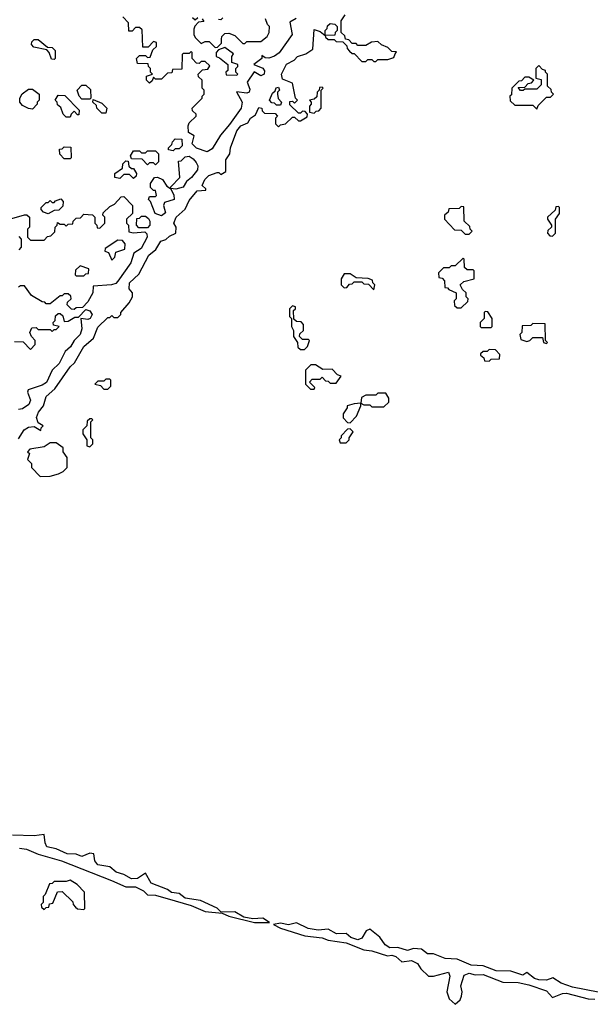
# Model space of a CAD drawing. Extents: x 2737958 to 2903317, y 894217 to 1030017.
# Tile 4 of 123: x 2753021 to 2755895, y 1004322 to 1009280. Entities that reach past the tile are written whole.
import ezdxf

# ---------------------------------------------------------------- set-up
doc = ezdxf.new("R2010")
doc.units = 0

msp = doc.modelspace()

# ---------------------------------------------------------------- linework, layer by layer
at = {"layer": '0CON05XD'}
for points in [[(2753015, 1007170), (2753043.8, 1007215), (2753065, 1007228), (2753095, 1007232.5), (2753128.3, 1007211.7), (2753130, 1007225), (2753140, 1007235), (2753115, 1007250), (2753106.7, 1007276.7), (2753115.9, 1007304.1), (2753141.2, 1007335), (2753155, 1007383.3), (2753198, 1007422), (2753275, 1007532.5), (2753298, 1007552), (2753343.8, 1007635), (2753393.3, 1007676.7), (2753415, 1007732.5), (2753465, 1007780), (2753475, 1007780), (2753485, 1007790), (2753495, 1007780), (2753515, 1007780), (2753530, 1007795), (2753530, 1007805), (2753572.5, 1007855), (2753590, 1007885), (2753590, 1007905), (2753572.5, 1007925), (2753574, 1007955), (2753620.7, 1007999.3), (2753671.2, 1008095), (2753706.4, 1008123.6), (2753732.5, 1008165), (2753757, 1008173), (2753775, 1008190), (2753807.5, 1008205), (2753810, 1008235), (2753797.5, 1008255), (2753808.8, 1008285), (2753854.2, 1008325.8), (2753875, 1008370), (2753915, 1008417.5), (2753958.3, 1008421.7), (2753958.3, 1008428.3), (2753940, 1008445), (2753953.3, 1008475), (2753973.3, 1008495), (2754015, 1008510), (2754025, 1008510), (2754035, 1008500), (2754060, 1008515), (2754060, 1008575), (2754080, 1008605), (2754083.3, 1008635), (2754115, 1008720), (2754135, 1008746.2), (2754170, 1008760), (2754183.3, 1008785), (2754208.3, 1008801.7), (2754225, 1008837.5), (2754240, 1008835), (2754241.7, 1008821.7), (2754255, 1008810), (2754308.3, 1008808.3), (2754320, 1008795), (2754310, 1008785), (2754310, 1008755), (2754325, 1008740), (2754335, 1008750), (2754360, 1008755), (2754395, 1008790), (2754405, 1008790), (2754425, 1008770), (2754435, 1008770), (2754468.3, 1008791.7), (2754470, 1008805), (2754458.3, 1008818.3), (2754445, 1008820), (2754435, 1008810), (2754425, 1008810), (2754381.7, 1008851.7), (2754381.7, 1008868.3), (2754395, 1008870), (2754405, 1008860), (2754420, 1008875), (2754410, 1008885), (2754395, 1008960), (2754345, 1008980), (2754340, 1009005), (2754365, 1009056.2), (2754403, 1009077), (2754420, 1009095), (2754461.7, 1009108.3), (2754498.3, 1009131.7), (2754505, 1009230), (2754535, 1009220), (2754560, 1009200), (2754560, 1009225), (2754570, 1009235), (2754571.7, 1009248.3), (2754585, 1009260), (2754608.3, 1009258.3), (2754620, 1009245), (2754620, 1009225), (2754610, 1009215), (2754608.3, 1009201.7), (2754560, 1009200), (2754561.7, 1009191.7), (2754575, 1009180), (2754605, 1009180), (2754615, 1009170), (2754648.3, 1009168.3), (2754668.3, 1009148.3), (2754670, 1009135), (2754681.7, 1009121.7), (2754695, 1009110), (2754705, 1009110), (2754745, 1009070), (2754765, 1009070), (2754775, 1009080), (2754795, 1009080), (2754805, 1009070), (2754815, 1009070), (2754825, 1009080), (2754875, 1009080), (2754905, 1009090), (2754911.7, 1009108.3), (2754918.3, 1009118.3), (2754895, 1009120), (2754875, 1009140), (2754843, 1009153), (2754825, 1009170), (2754793, 1009167), (2754765, 1009150), (2754725, 1009150), (2754715, 1009160), (2754695, 1009160), (2754678.3, 1009178.3), (2754661.7, 1009181.7), (2754658.3, 1009198.3), (2754640, 1009215), (2754640, 1009275), (2754660, 1009305)], [(2753965, 1008614.5), (2753912.3, 1008632.3), (2753890, 1008655), (2753900, 1008695), (2753871.7, 1008711.7), (2753870, 1008745), (2753875, 1008760), (2753910, 1008795), (2753910, 1008805), (2753891.7, 1008821.7), (2753890, 1008835), (2753940, 1008885), (2753940, 1008895), (2753950, 1008905), (2753950, 1008925), (2753940, 1008935), (2753940, 1008975), (2753921.7, 1008991.7), (2753920, 1009005), (2753941.7, 1009028.3), (2753968.3, 1009031.7), (2753978.3, 1009048.3), (2753955, 1009070), (2753935, 1009070), (2753925, 1009060), (2753911.7, 1009061.7), (2753890, 1009085), (2753890, 1009115), (2753885, 1009120), (2753875, 1009110), (2753845, 1009110), (2753840, 1009105), (2753838.3, 1009031.7), (2753790, 1009030), (2753788.3, 1009011.7), (2753765, 1009010), (2753735, 1008980), (2753705, 1008980), (2753695, 1008990), (2753688.3, 1008971.7), (2753675, 1008960), (2753660, 1008975), (2753660, 1008995), (2753690, 1009005), (2753680, 1009015), (2753680, 1009035), (2753670, 1009045), (2753668.3, 1009058.3), (2753615, 1009060), (2753610, 1009085), (2753625, 1009100), (2753655, 1009100), (2753665, 1009090), (2753678.3, 1009091.7), (2753691.7, 1009128.3), (2753710, 1009145), (2753710, 1009165), (2753695, 1009170), (2753668.3, 1009141.7), (2753641.7, 1009141.7), (2753638.3, 1009228.3), (2753625, 1009240), (2753605, 1009240), (2753588.3, 1009221.7), (2753571.7, 1009221.7), (2753570, 1009265), (2753540, 1009295)], [(2753891.7, 1009291.7), (2753905, 1009280), (2753918.3, 1009291.7)], [(2753940, 1009285), (2753948.3, 1009271.7), (2753921.7, 1009268.3), (2753903, 1009247), (2753898.3, 1009231.7), (2753897.5, 1009205), (2753905, 1009190), (2753935, 1009160), (2753955, 1009170), (2753975, 1009170), (2754005, 1009140), (2754018.3, 1009141.7), (2754038.3, 1009161.7), (2754038.3, 1009181.7), (2754040, 1009195), (2754055, 1009210), (2754075, 1009212.5), (2754105, 1009200), (2754145, 1009160), (2754155, 1009160), (2754165, 1009170), (2754235, 1009170), (2754267.5, 1009195), (2754277.5, 1009215), (2754280, 1009245), (2754270, 1009255), (2754260, 1009285)], [(2754413.8, 1009286.2), (2754381.7, 1009268.3), (2754393.2, 1009205), (2754327.5, 1009112.5), (2754305, 1009095.7), (2754276.7, 1009086.7), (2754258.3, 1009088.3), (2754240, 1009100), (2754240, 1009085), (2754200, 1009055), (2754245, 1009036), (2754255, 1009022.5), (2754252.9, 1009005), (2754235, 1008997.5), (2754201.7, 1009018.3), (2754167.5, 1008965), (2754179.7, 1008929.7), (2754177.5, 1008915), (2754165, 1008909.4), (2754113.3, 1008916.7), (2754141.5, 1008865), (2754136.4, 1008835), (2754078.4, 1008751.6), (2754032.2, 1008697.8), (2753989.9, 1008630.1), (2753965, 1008614.5)], [(2754045, 1009290), (2754035, 1009280), (2754021.7, 1009281.7)], [(2753195, 1009080), (2753181.7, 1009081.7), (2753170, 1009115), (2753158.3, 1009128.3), (2753091.7, 1009141.7), (2753080, 1009155), (2753081.7, 1009168.3), (2753095, 1009180), (2753115, 1009180), (2753161.7, 1009141.7), (2753185, 1009140), (2753200, 1009125), (2753200, 1009085), (2753195, 1009080)], [(2754115, 1009000), (2754120, 1009005), (2754110, 1009015), (2754110, 1009035), (2754120, 1009045), (2754120, 1009055), (2754090, 1009065), (2754090, 1009095), (2754098.3, 1009108.3), (2754055, 1009140), (2754021.7, 1009128.3), (2754010, 1009115), (2754010, 1009095), (2754028.3, 1009088.3), (2754070, 1009055), (2754070, 1009025), (2754060, 1009015), (2754061.7, 1009001.7), (2754115, 1009000)], [(2755625, 1008830), (2755631.7, 1008848.3), (2755675, 1008890), (2755695, 1008890), (2755710, 1008905), (2755700, 1008915), (2755698.3, 1008928.3), (2755680, 1008945), (2755680, 1009005), (2755670, 1009015), (2755670, 1009025), (2755655, 1009030), (2755635, 1009050), (2755620, 1009035), (2755620, 1008985), (2755648.3, 1008978.3), (2755648.3, 1008951.7), (2755625, 1008930), (2755565, 1008930), (2755557, 1008923), (2755543, 1008923), (2755531.7, 1008938.3), (2755565, 1008940), (2755581.7, 1008958.3), (2755598.3, 1008961.7), (2755610, 1008975), (2755585, 1008990), (2755565, 1008990), (2755548.3, 1008971.7), (2755535, 1008970), (2755500, 1008935), (2755497.5, 1008902.5), (2755490, 1008895), (2755491.7, 1008871.7), (2755515, 1008850), (2755605, 1008850), (2755625, 1008830)], [(2753085, 1008830), (2753065, 1008832.5), (2753035, 1008847.5), (2753022.5, 1008865), (2753022.5, 1008885), (2753033, 1008907), (2753065, 1008930), (2753085, 1008930), (2753120, 1008905), (2753120, 1008875), (2753110, 1008865), (2753110, 1008855), (2753085, 1008830)], [(2753375, 1008880), (2753335, 1008880), (2753320, 1008895), (2753310, 1008925), (2753335, 1008950), (2753355, 1008950), (2753378.3, 1008928.3), (2753380, 1008885), (2753375, 1008880)], [(2754335, 1008850), (2754315, 1008850), (2754305, 1008860), (2754291.7, 1008861.7), (2754280, 1008875), (2754295, 1008910), (2754308.3, 1008921.7), (2754313.6, 1008936.4), (2754325, 1008940), (2754330, 1008925), (2754320, 1008915), (2754320, 1008905), (2754323, 1008883), (2754340, 1008865), (2754335, 1008850)], [(2754505, 1008810), (2754515, 1008820), (2754528.3, 1008821.7), (2754540, 1008835), (2754540, 1008925), (2754550, 1008935), (2754545, 1008940), (2754531.7, 1008938.3), (2754530, 1008925), (2754520, 1008915), (2754518.3, 1008891.7), (2754505, 1008880), (2754480, 1008875), (2754490, 1008865), (2754490, 1008855), (2754480, 1008845), (2754480, 1008815), (2754505, 1008810)], [(2753275, 1008790), (2753255, 1008790), (2753240, 1008805), (2753228.3, 1008838.3), (2753211.7, 1008851.7), (2753210, 1008865), (2753200, 1008875), (2753215, 1008900), (2753248.3, 1008898.3), (2753320, 1008825), (2753318.3, 1008801.7), (2753311.7, 1008801.7), (2753295, 1008820), (2753280, 1008805), (2753275, 1008790)], [(2753455, 1008810), (2753435, 1008810), (2753410, 1008835), (2753408.3, 1008848.3), (2753390, 1008865), (2753391.7, 1008878.3), (2753435, 1008860), (2753460, 1008835), (2753455, 1008810)], [(2753795, 1008620), (2753770, 1008625), (2753770, 1008635), (2753788.3, 1008651.7), (2753790, 1008665), (2753805, 1008680), (2753838.3, 1008678.3), (2753840, 1008645), (2753825, 1008630), (2753805, 1008630), (2753795, 1008620)], [(2753275, 1008580), (2753245, 1008580), (2753223, 1008603), (2753221.7, 1008628.3), (2753235, 1008630), (2753245, 1008640), (2753278.3, 1008638.3), (2753280, 1008585), (2753275, 1008580)], [(2753705, 1008550), (2753695, 1008560), (2753675, 1008560), (2753665, 1008550), (2753638.3, 1008578.3), (2753585, 1008580), (2753580, 1008595), (2753595, 1008620), (2753625, 1008620), (2753635, 1008610), (2753655, 1008610), (2753665, 1008620), (2753705, 1008620), (2753720, 1008605), (2753720, 1008565), (2753705, 1008550)], [(2753595, 1008480), (2753575, 1008500), (2753545, 1008500), (2753525, 1008480), (2753500, 1008485), (2753500, 1008505), (2753538.3, 1008531.7), (2753540, 1008555), (2753555, 1008570), (2753568.3, 1008568.3), (2753571.7, 1008541.7), (2753585, 1008530), (2753595, 1008530), (2753610, 1008505), (2753608.3, 1008491.7), (2753595, 1008480)], [(2753735, 1008293.1), (2753703.6, 1008303.6), (2753680, 1008365), (2753670, 1008375), (2753675, 1008390), (2753705, 1008390), (2753710, 1008395), (2753705, 1008420), (2753695, 1008420), (2753680, 1008435), (2753680, 1008455), (2753700, 1008485), (2753715, 1008487.5), (2753740, 1008475), (2753761.7, 1008441.7), (2753780, 1008430), (2753781.7, 1008438.3), (2753827.5, 1008485), (2753821.7, 1008568.3), (2753835, 1008570), (2753855, 1008590), (2753875, 1008592.5), (2753895, 1008580), (2753910.4, 1008560.4), (2753918.2, 1008545), (2753916.4, 1008523.6), (2753886.7, 1008485), (2753861.2, 1008465), (2753845, 1008436), (2753807.5, 1008427.5), (2753780, 1008430), (2753798.1, 1008398.1), (2753799.2, 1008375), (2753750, 1008360), (2753746, 1008345), (2753755, 1008307.5), (2753735, 1008293.1)], [(2752981.7, 1008278.3), (2753045, 1008297.5), (2753057, 1008297), (2753070, 1008285), (2753070, 1008235), (2753060, 1008225), (2753060, 1008185), (2753075, 1008170), (2753145, 1008170), (2753161.7, 1008188.3), (2753178.3, 1008191.7), (2753198.3, 1008211.7), (2753200, 1008235), (2753210, 1008245), (2753211.7, 1008258.3), (2753225, 1008250), (2753245, 1008250), (2753255, 1008240), (2753265, 1008250), (2753288.3, 1008251.7), (2753290, 1008265), (2753305, 1008280), (2753327, 1008283), (2753345, 1008300), (2753388.3, 1008298.3), (2753400, 1008285), (2753400, 1008255), (2753410, 1008245), (2753411.7, 1008231.7), (2753425, 1008230), (2753450, 1008255), (2753450, 1008285), (2753440, 1008295), (2753441.7, 1008308.3), (2753475, 1008340), (2753498.3, 1008351.7), (2753531.7, 1008388.3), (2753545, 1008390), (2753590, 1008345), (2753590, 1008305), (2753560, 1008275), (2753560, 1008255), (2753570, 1008245), (2753571.7, 1008211.7), (2753595, 1008207.5), (2753651.7, 1008211.7), (2753661.2, 1008201.2), (2753664, 1008185), (2753632.2, 1008127.8), (2753595.9, 1008104.1), (2753580.4, 1008055), (2753516.3, 1007963.7), (2753505, 1007952.5), (2753484.2, 1007945.8), (2753391.7, 1007938.3), (2753390, 1007905), (2753365, 1007860), (2753338.3, 1007831.7), (2753305, 1007830), (2753295, 1007820)], [(2753165, 1008302.5), (2753141.7, 1008311.7), (2753130, 1008325), (2753130, 1008335), (2753155, 1008360), (2753165, 1008360), (2753175, 1008370), (2753185, 1008360), (2753195, 1008360), (2753201.7, 1008368.3), (2753228.3, 1008378.3), (2753240, 1008365), (2753238.3, 1008341.7), (2753218.3, 1008321.7), (2753195, 1008320), (2753165, 1008302.5)], [(2755285, 1008200), (2755300, 1008215), (2755290, 1008225), (2755288.3, 1008238.3), (2755260, 1008265), (2755258.3, 1008338.3), (2755245, 1008340), (2755235, 1008330), (2755181.7, 1008328.3), (2755178.3, 1008311.7), (2755160, 1008295), (2755160, 1008275), (2755211.7, 1008221.7), (2755245, 1008220), (2755265, 1008200), (2755285, 1008200)], [(2755705, 1008190), (2755720, 1008205), (2755720, 1008275), (2755740, 1008305), (2755740, 1008335), (2755735, 1008340), (2755721.7, 1008338.3), (2755718.3, 1008321.7), (2755680, 1008285), (2755680, 1008275), (2755700, 1008245), (2755700, 1008235), (2755681.7, 1008218.3), (2755680, 1008205), (2755691.7, 1008191.7), (2755705, 1008190)], [(2753621.7, 1008231.7), (2753610, 1008245), (2753611.7, 1008278.3), (2753625, 1008280), (2753635, 1008290), (2753655, 1008290), (2753669.3, 1008279.3), (2753677.5, 1008265), (2753677.5, 1008245), (2753665, 1008232.5), (2753621.7, 1008231.7)], [(2753018.3, 1008121.7), (2753030, 1008135), (2753030, 1008175), (2753018.3, 1008188.3)], [(2753485, 1008070), (2753500, 1008085), (2753505, 1008110), (2753550, 1008125), (2753551.7, 1008151.7), (2753538.3, 1008168.3), (2753515, 1008170), (2753451.7, 1008128.3), (2753450, 1008115), (2753468.3, 1008108.3), (2753485, 1008070)], [(2755245, 1007830), (2755278.3, 1007861.7), (2755280, 1007875), (2755270, 1007885), (2755270, 1007905), (2755251.7, 1007921.7), (2755240, 1007945), (2755258.3, 1007961.7), (2755310, 1007975), (2755310, 1008015), (2755305, 1008020), (2755275, 1008020), (2755261.7, 1008031.7), (2755260, 1008075), (2755255, 1008080), (2755215, 1008040), (2755195, 1008040), (2755185, 1008030), (2755155, 1008030), (2755130, 1008005), (2755131.7, 1007981.7), (2755148.3, 1007978.3), (2755160, 1007965), (2755161.7, 1007931.7), (2755175, 1007930), (2755181.7, 1007921.7), (2755220, 1007905), (2755220, 1007875), (2755210, 1007865), (2755211.7, 1007841.7), (2755225, 1007830), (2755245, 1007830)], [(2753345, 1007990), (2753355, 1008000), (2753368.3, 1008001.7), (2753370, 1008025), (2753325, 1008040), (2753301.7, 1008018.3), (2753300, 1007995), (2753305, 1007990), (2753345, 1007990)], [(2754805, 1007920), (2754810, 1007945), (2754800, 1007955), (2754798.3, 1007968.3), (2754777, 1007977), (2754715, 1007980), (2754685, 1008000), (2754655, 1008000), (2754640, 1007975), (2754640, 1007945), (2754655, 1007930), (2754668.3, 1007931.7), (2754681.7, 1007948.3), (2754695, 1007950), (2754705, 1007960), (2754745, 1007960), (2754755, 1007950), (2754778.3, 1007948.3), (2754805, 1007920)], [(2753295, 1007820), (2753281.7, 1007821.7), (2753260, 1007845), (2753261.7, 1007858.3), (2753280, 1007875), (2753278.3, 1007888.3), (2753265, 1007900), (2753245, 1007900), (2753235, 1007890), (2753225, 1007890), (2753175, 1007850), (2753155, 1007850), (2753148.3, 1007858.3), (2753135, 1007860), (2753080.7, 1007890.7), (2753045, 1007940), (2753025, 1007940), (2753015, 1007932.5)], [(2752995, 1007660), (2753038.3, 1007658.3), (2753075, 1007620), (2753100, 1007645), (2753100, 1007665), (2753080, 1007685), (2753072.5, 1007705), (2753081.7, 1007728.3), (2753105, 1007730), (2753115, 1007720), (2753175, 1007720), (2753185, 1007710), (2753195, 1007720), (2753205, 1007720), (2753220, 1007735), (2753191.7, 1007741.7), (2753190, 1007755), (2753200, 1007765), (2753201.7, 1007788.3), (2753215, 1007800), (2753225, 1007800), (2753238.3, 1007788.3), (2753245, 1007760), (2753265, 1007762.5), (2753298.3, 1007781.7), (2753317.5, 1007782.5), (2753355, 1007820), (2753375, 1007814.2), (2753387.1, 1007795), (2753375.6, 1007775), (2753365, 1007770.5), (2753330, 1007775), (2753333.8, 1007723.8), (2753326.2, 1007695), (2753295.5, 1007665), (2753277.4, 1007632.6), (2753250.2, 1007609.8), (2753220.5, 1007549.5), (2753184.4, 1007515.6), (2753155.9, 1007454.1), (2753135, 1007439.5), (2753063.3, 1007416.7), (2753061.2, 1007405), (2753076.5, 1007365), (2753067.8, 1007342.2), (2753035, 1007320), (2753015, 1007318)], [(2754455, 1007620), (2754470, 1007635), (2754480, 1007665), (2754475, 1007670), (2754445, 1007670), (2754430, 1007685), (2754431.7, 1007698.3), (2754450, 1007715), (2754450, 1007745), (2754438.3, 1007758.3), (2754415, 1007760), (2754401.7, 1007771.7), (2754400, 1007815), (2754410, 1007825), (2754410, 1007835), (2754395, 1007840), (2754380, 1007825), (2754380, 1007785), (2754390, 1007775), (2754390, 1007735), (2754400, 1007715), (2754400, 1007685), (2754420, 1007655), (2754421.7, 1007631.7), (2754435, 1007620), (2754455, 1007620)], [(2755395, 1007730), (2755400, 1007735), (2755400, 1007775), (2755378.3, 1007808.3), (2755365, 1007810), (2755360, 1007805), (2755360, 1007775), (2755340, 1007755), (2755340, 1007735), (2755345, 1007730), (2755395, 1007730)], [(2755675, 1007650), (2755680, 1007655), (2755670, 1007665), (2755668.3, 1007748.3), (2755605, 1007750), (2755595, 1007740), (2755551.7, 1007738.3), (2755550, 1007705), (2755540, 1007695), (2755545, 1007670), (2755575, 1007660), (2755590, 1007665), (2755605, 1007680), (2755655, 1007680), (2755660, 1007655), (2755675, 1007650)], [(2755385, 1007560), (2755395, 1007570), (2755438.3, 1007571.7), (2755440, 1007595), (2755418.3, 1007618.3), (2755385, 1007620), (2755375, 1007610), (2755355, 1007610), (2755341.7, 1007598.3), (2755341.7, 1007591.7), (2755358.3, 1007578.3), (2755361.7, 1007561.7), (2755385, 1007560)], [(2754505, 1007420), (2754508.3, 1007428.3), (2754480, 1007455), (2754495, 1007470), (2754535, 1007470), (2754545, 1007480), (2754561.7, 1007461.7), (2754575, 1007460), (2754585, 1007450), (2754615, 1007450), (2754640, 1007485), (2754621.7, 1007491.7), (2754595, 1007520), (2754548.3, 1007518.3), (2754511.7, 1007541.7), (2754488.3, 1007541.7), (2754460, 1007515), (2754460, 1007445), (2754485, 1007420), (2754505, 1007420)], [(2753465, 1007420), (2753480, 1007435), (2753480, 1007465), (2753475, 1007470), (2753455, 1007470), (2753445, 1007460), (2753415, 1007460), (2753400, 1007445), (2753428.3, 1007438.3), (2753445, 1007420), (2753465, 1007420)], [(2754855, 1007330), (2754880, 1007355), (2754880, 1007375), (2754865, 1007400), (2754825, 1007400), (2754815, 1007390), (2754765, 1007390), (2754743, 1007377), (2754740, 1007350), (2754755, 1007340), (2754785, 1007340), (2754795, 1007330), (2754855, 1007330)], [(2754685, 1007250), (2754717, 1007283), (2754740, 1007335), (2754740, 1007350), (2754705, 1007346.7), (2754670, 1007335), (2754670, 1007325), (2754650, 1007295), (2754650, 1007275), (2754671.7, 1007251.7), (2754685, 1007250)], [(2753375, 1007130), (2753390, 1007145), (2753390, 1007165), (2753380, 1007175), (2753380, 1007255), (2753390, 1007265), (2753385, 1007270), (2753375, 1007270), (2753361.7, 1007258.3), (2753360, 1007235), (2753340, 1007215), (2753340, 1007195), (2753360, 1007165), (2753360, 1007135), (2753375, 1007130)], [(2754665, 1007150), (2754680, 1007165), (2754680, 1007175), (2754700, 1007205), (2754685, 1007220), (2754671.7, 1007218.3), (2754640, 1007185), (2754640, 1007175), (2754630, 1007165), (2754635, 1007150), (2754665, 1007150)], [(2753125, 1006980), (2753175, 1006982.5), (2753217, 1006993), (2753240, 1007005), (2753260, 1007025), (2753260, 1007075), (2753240, 1007105), (2753240, 1007125), (2753205, 1007150), (2753175, 1007150), (2753145, 1007130), (2753071.7, 1007118.3), (2753060, 1007105), (2753070, 1007095), (2753060, 1007065), (2753080, 1007045), (2753080, 1007025), (2753125, 1006980)], [(2753019.5, 1005109.5), (2753055, 1005103.8), (2753115, 1005078.8), (2753232.5, 1005045), (2753483.3, 1004946.7), (2753555, 1004913.3), (2753605, 1004914), (2753645, 1004893.8), (2753665, 1004873.8), (2753705, 1004872), (2753805, 1004844.2), (2753885, 1004820), (2753955, 1004790), (2754041.7, 1004781.7), (2754075, 1004766.7), (2754203.9, 1004733.9), (2754280, 1004735), (2754245, 1004756.7), (2754195, 1004752.5), (2754150.7, 1004760.7), (2754105, 1004787.5), (2754036.7, 1004786.7), (2754015, 1004805.8), (2753932.5, 1004845), (2753855, 1004857.1), (2753825, 1004881.2), (2753785, 1004886), (2753765, 1004900), (2753683, 1004933), (2753655, 1004982.5), (2753614.5, 1004955.5), (2753585, 1004954.3), (2753546, 1004976), (2753507.1, 1004987.1), (2753475, 1005014), (2753414.4, 1005024.4), (2753400, 1005045), (2753395, 1005080), (2753375, 1005083.8), (2753335, 1005067.5), (2753305, 1005078), (2753259.7, 1005079.7), (2753205.3, 1005105.3), (2753158, 1005115), (2753148.9, 1005135), (2753145, 1005177.5), (2753095, 1005170), (2752985, 1005174.4)], [(2753345, 1004800), (2753350, 1004805), (2753347, 1004887), (2753310, 1004925), (2753275, 1004947.5), (2753255, 1004940), (2753195, 1004940), (2753185, 1004930), (2753171.7, 1004928.3), (2753150, 1004875), (2753140, 1004865), (2753140, 1004835), (2753130, 1004825), (2753131.7, 1004811.7), (2753145, 1004800), (2753155, 1004810), (2753168.3, 1004811.7), (2753171.7, 1004828.3), (2753188.3, 1004831.7), (2753211.7, 1004888.3), (2753235, 1004890), (2753288.3, 1004838.3), (2753290, 1004825), (2753301.7, 1004811.7), (2753313, 1004803), (2753345, 1004800)], [(2755935, 1004384.3), (2755805, 1004409.4), (2755748.3, 1004428.3), (2755706.4, 1004456.4), (2755675, 1004444.2), (2755635.6, 1004445.6), (2755613.2, 1004453.2), (2755575, 1004482.5), (2755555, 1004468.8), (2755495, 1004488.8), (2755420.7, 1004490.7), (2755355, 1004515.6), (2755295, 1004520), (2755225, 1004550), (2755163.5, 1004553.5), (2755105, 1004576.7), (2755075, 1004576.7), (2755045, 1004600), (2755005, 1004603.3), (2754975, 1004594), (2754925, 1004608.6), (2754885, 1004607.5), (2754861.3, 1004621.3), (2754835, 1004660), (2754785, 1004700), (2754767, 1004693), (2754743.8, 1004655), (2754725, 1004647.5), (2754689.4, 1004659.4), (2754665, 1004678.8), (2754617.3, 1004677.3), (2754575, 1004700), (2754525, 1004695.6), (2754474.3, 1004704.3), (2754415, 1004732.5), (2754375, 1004723.3), (2754335, 1004731.2), (2754300, 1004725), (2754335, 1004706.7), (2754457.7, 1004667.7), (2754545, 1004657.1), (2754575, 1004645.8), (2754665, 1004631.4), (2754755, 1004596), (2754795, 1004592), (2754873, 1004567), (2754895, 1004570), (2754915, 1004562.5), (2754945, 1004536.7), (2754995, 1004542.5), (2755025, 1004527.5), (2755040.7, 1004500.7), (2755080, 1004465), (2755105, 1004464), (2755180, 1004485), (2755187.5, 1004465), (2755172.5, 1004385), (2755185, 1004350), (2755215, 1004322.5), (2755240, 1004345), (2755247, 1004363), (2755250, 1004385), (2755242.5, 1004415), (2755260.5, 1004469.5), (2755285, 1004478.8), (2755315, 1004471.2), (2755355, 1004472.5), (2755455, 1004433.8), (2755532.3, 1004432.3), (2755585, 1004421.2), (2755675, 1004390), (2755705, 1004356.7), (2755755, 1004377.5), (2755775, 1004379.2), (2755885, 1004350), (2755917.9, 1004347.9)]]:
    msp.add_lwpolyline(points, dxfattribs=at)

doc.saveas('drawing.dxf')
